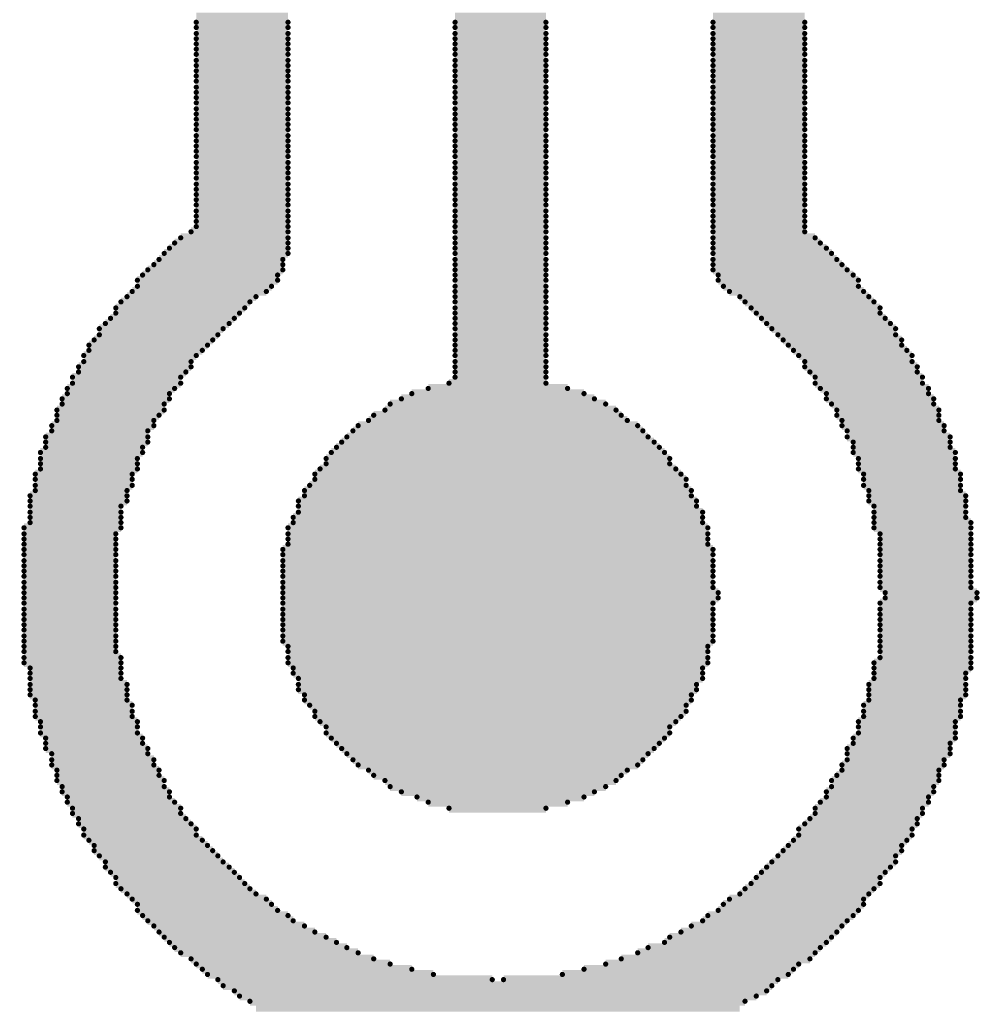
# Model space of a CAD drawing. Extents: x -0.07 to 0.95, y -0.15 to 2.1.
# Tile 7 of 15: x 0.39 to 0.51, y 0.49 to 0.6. Entities that reach past the tile are written whole.
import ezdxf

# ---------------------------------------------------------------- set-up
doc = ezdxf.new("R2010")
doc.units = 0
doc.layers.get('0').update_dxf_attribs({"linetype": 'CONTINUOUS'})
doc.layers.add('gto', color=2, linetype='CONTINUOUS')

# ---------------------------------------------------------------- blocks, each defined once
blk = doc.blocks.new('D62')
at = {"const_width": 0.0003}
blk.add_lwpolyline([(-0.00015, 0, 1), (0.00015, 0, 1)], format="xyb", close=True, dxfattribs=at)

msp = doc.modelspace()

# ---------------------------------------------------------------- linework, layer by layer
at = {"layer": 'gto', "color": 2, "const_width": 0.001}
for points in [[(0.4144, 0.6039), (0.425, 0.6039)], [(0.4443, 0.6039), (0.4548, 0.6039)], [(0.4741, 0.6039), (0.4847, 0.6039)], [(0.4144, 0.6033), (0.425, 0.6033)], [(0.4144, 0.6027), (0.425, 0.6027)], [(0.4443, 0.6033), (0.4548, 0.6033)], [(0.4443, 0.6027), (0.4548, 0.6027)], [(0.4741, 0.6033), (0.4847, 0.6033)], [(0.4741, 0.6027), (0.4847, 0.6027)], [(0.4144, 0.602), (0.425, 0.602)], [(0.4144, 0.6014), (0.425, 0.6014)], [(0.4443, 0.602), (0.4548, 0.602)], [(0.4443, 0.6014), (0.4548, 0.6014)], [(0.4741, 0.602), (0.4847, 0.602)], [(0.4741, 0.6014), (0.4847, 0.6014)], [(0.4144, 0.6008), (0.425, 0.6008)], [(0.4144, 0.6002), (0.425, 0.6002)], [(0.4443, 0.6008), (0.4548, 0.6008)], [(0.4443, 0.6002), (0.4548, 0.6002)], [(0.4741, 0.6008), (0.4847, 0.6008)], [(0.4741, 0.6002), (0.4847, 0.6002)], [(0.4144, 0.5996), (0.425, 0.5996)], [(0.4443, 0.5996), (0.4548, 0.5996)], [(0.4741, 0.5996), (0.4847, 0.5996)], [(0.4144, 0.5989), (0.425, 0.5989)], [(0.4144, 0.5983), (0.425, 0.5983)], [(0.4443, 0.5989), (0.4548, 0.5989)], [(0.4443, 0.5983), (0.4548, 0.5983)], [(0.4741, 0.5989), (0.4847, 0.5989)], [(0.4741, 0.5983), (0.4847, 0.5983)], [(0.4144, 0.5977), (0.425, 0.5977)], [(0.4144, 0.5971), (0.425, 0.5971)], [(0.4443, 0.5977), (0.4548, 0.5977)], [(0.4443, 0.5971), (0.4548, 0.5971)], [(0.4741, 0.5977), (0.4847, 0.5977)], [(0.4741, 0.5971), (0.4847, 0.5971)], [(0.4144, 0.5965), (0.425, 0.5965)], [(0.4144, 0.5958), (0.425, 0.5958)], [(0.4443, 0.5965), (0.4548, 0.5965)], [(0.4443, 0.5958), (0.4548, 0.5958)], [(0.4741, 0.5965), (0.4847, 0.5965)], [(0.4741, 0.5958), (0.4847, 0.5958)], [(0.4144, 0.5952), (0.425, 0.5952)], [(0.4144, 0.5946), (0.425, 0.5946)], [(0.4443, 0.5952), (0.4548, 0.5952)], [(0.4443, 0.5946), (0.4548, 0.5946)], [(0.4741, 0.5952), (0.4847, 0.5952)], [(0.4741, 0.5946), (0.4847, 0.5946)], [(0.4144, 0.594), (0.425, 0.594)], [(0.4144, 0.5933), (0.425, 0.5933)], [(0.4443, 0.594), (0.4548, 0.594)], [(0.4443, 0.5933), (0.4548, 0.5933)], [(0.4741, 0.594), (0.4847, 0.594)], [(0.4741, 0.5933), (0.4847, 0.5933)], [(0.4144, 0.5927), (0.425, 0.5927)], [(0.4443, 0.5927), (0.4548, 0.5927)], [(0.4741, 0.5927), (0.4847, 0.5927)], [(0.4144, 0.5921), (0.425, 0.5921)], [(0.4144, 0.5915), (0.425, 0.5915)], [(0.4443, 0.5921), (0.4548, 0.5921)], [(0.4443, 0.5915), (0.4548, 0.5915)], [(0.4741, 0.5921), (0.4847, 0.5921)], [(0.4741, 0.5915), (0.4847, 0.5915)], [(0.4144, 0.5909), (0.425, 0.5909)], [(0.4144, 0.5902), (0.425, 0.5902)], [(0.4443, 0.5909), (0.4548, 0.5909)], [(0.4443, 0.5902), (0.4548, 0.5902)], [(0.4741, 0.5909), (0.4847, 0.5909)], [(0.4741, 0.5902), (0.4847, 0.5902)], [(0.4144, 0.5896), (0.425, 0.5896)], [(0.4144, 0.589), (0.425, 0.589)], [(0.4443, 0.5896), (0.4548, 0.5896)], [(0.4443, 0.589), (0.4548, 0.589)], [(0.4741, 0.5896), (0.4847, 0.5896)], [(0.4741, 0.589), (0.4847, 0.589)], [(0.4144, 0.5884), (0.425, 0.5884)], [(0.4144, 0.5878), (0.425, 0.5878)], [(0.4443, 0.5884), (0.4548, 0.5884)], [(0.4443, 0.5878), (0.4548, 0.5878)], [(0.4741, 0.5884), (0.4847, 0.5884)], [(0.4741, 0.5878), (0.4847, 0.5878)], [(0.4144, 0.5871), (0.425, 0.5871)], [(0.4144, 0.5865), (0.425, 0.5865)], [(0.4443, 0.5871), (0.4548, 0.5871)], [(0.4443, 0.5865), (0.4548, 0.5865)], [(0.4741, 0.5871), (0.4847, 0.5871)], [(0.4741, 0.5865), (0.4847, 0.5865)], [(0.4144, 0.5859), (0.425, 0.5859)], [(0.4443, 0.5859), (0.4548, 0.5859)], [(0.4741, 0.5859), (0.4847, 0.5859)], [(0.4144, 0.5853), (0.425, 0.5853)], [(0.4144, 0.5846), (0.425, 0.5846)], [(0.4443, 0.5853), (0.4548, 0.5853)], [(0.4443, 0.5846), (0.4548, 0.5846)], [(0.4741, 0.5853), (0.4847, 0.5853)], [(0.4741, 0.5846), (0.4847, 0.5846)], [(0.4144, 0.584), (0.425, 0.584)], [(0.4144, 0.5834), (0.425, 0.5834)], [(0.4443, 0.584), (0.4548, 0.584)], [(0.4443, 0.5834), (0.4548, 0.5834)], [(0.4741, 0.584), (0.4847, 0.584)], [(0.4741, 0.5834), (0.4847, 0.5834)], [(0.4144, 0.5828), (0.425, 0.5828)], [(0.4144, 0.5822), (0.425, 0.5822)], [(0.4443, 0.5828), (0.4548, 0.5828)], [(0.4443, 0.5822), (0.4548, 0.5822)], [(0.4741, 0.5828), (0.4847, 0.5828)], [(0.4741, 0.5822), (0.4847, 0.5822)], [(0.4144, 0.5815), (0.425, 0.5815)], [(0.4144, 0.5809), (0.425, 0.5809)], [(0.4443, 0.5815), (0.4548, 0.5815)], [(0.4443, 0.5809), (0.4548, 0.5809)], [(0.4741, 0.5815), (0.4847, 0.5815)], [(0.4741, 0.5809), (0.4847, 0.5809)], [(0.4144, 0.5803), (0.425, 0.5803)], [(0.4144, 0.5797), (0.425, 0.5797)], [(0.4443, 0.5803), (0.4548, 0.5803)], [(0.4443, 0.5797), (0.4548, 0.5797)], [(0.4741, 0.5803), (0.4847, 0.5803)], [(0.4741, 0.5797), (0.4847, 0.5797)], [(0.4138, 0.5791), (0.425, 0.5791)], [(0.4443, 0.5791), (0.4548, 0.5791)], [(0.4741, 0.5791), (0.4847, 0.5791)], [(0.4119, 0.5778), (0.425, 0.5778)], [(0.4126, 0.5784), (0.425, 0.5784)], [(0.4443, 0.5784), (0.4548, 0.5784)], [(0.4443, 0.5778), (0.4548, 0.5778)], [(0.4741, 0.5784), (0.4859, 0.5784)], [(0.4741, 0.5778), (0.4865, 0.5778)], [(0.4107, 0.5766), (0.425, 0.5766)], [(0.4113, 0.5772), (0.425, 0.5772)], [(0.4443, 0.5772), (0.4548, 0.5772)], [(0.4443, 0.5766), (0.4548, 0.5766)], [(0.4741, 0.5772), (0.4872, 0.5772)], [(0.4741, 0.5766), (0.4878, 0.5766)], [(0.4095, 0.5753), (0.4244, 0.5753)], [(0.4101, 0.5759), (0.4244, 0.5759)], [(0.4443, 0.5759), (0.4548, 0.5759)], [(0.4443, 0.5753), (0.4548, 0.5753)], [(0.4741, 0.5759), (0.4884, 0.5759)], [(0.4741, 0.5753), (0.489, 0.5753)], [(0.4082, 0.5741), (0.4238, 0.5741)], [(0.4088, 0.5747), (0.4244, 0.5747)], [(0.4443, 0.5747), (0.4548, 0.5747)], [(0.4443, 0.5741), (0.4548, 0.5741)], [(0.4741, 0.5747), (0.4896, 0.5747)], [(0.4747, 0.5741), (0.4903, 0.5741)], [(0.4076, 0.5735), (0.4238, 0.5735)], [(0.4076, 0.5728), (0.4231, 0.5728)], [(0.4443, 0.5735), (0.4548, 0.5735)], [(0.4443, 0.5728), (0.4548, 0.5728)], [(0.4747, 0.5735), (0.4909, 0.5735)], [(0.4753, 0.5728), (0.4909, 0.5728)], [(0.407, 0.5722), (0.4225, 0.5722)], [(0.4443, 0.5722), (0.4548, 0.5722)], [(0.476, 0.5722), (0.4915, 0.5722)], [(0.4057, 0.571), (0.4206, 0.571)], [(0.4064, 0.5716), (0.4213, 0.5716)], [(0.4443, 0.5716), (0.4548, 0.5716)], [(0.4443, 0.571), (0.4548, 0.571)], [(0.4772, 0.5716), (0.4921, 0.5716)], [(0.4778, 0.571), (0.4927, 0.571)], [(0.4051, 0.5703), (0.42, 0.5703)], [(0.4051, 0.5697), (0.4194, 0.5697)], [(0.4443, 0.5703), (0.4548, 0.5703)], [(0.4443, 0.5697), (0.4548, 0.5697)], [(0.4785, 0.5703), (0.4934, 0.5703)], [(0.4791, 0.5697), (0.4934, 0.5697)], [(0.4039, 0.5685), (0.4182, 0.5685)], [(0.4045, 0.5691), (0.4188, 0.5691)], [(0.4443, 0.5691), (0.4548, 0.5691)], [(0.4443, 0.5685), (0.4548, 0.5685)], [(0.4797, 0.5691), (0.494, 0.5691)], [(0.4803, 0.5685), (0.4946, 0.5685)], [(0.4032, 0.5679), (0.4175, 0.5679)], [(0.4032, 0.5672), (0.4169, 0.5672)], [(0.4443, 0.5679), (0.4548, 0.5679)], [(0.4443, 0.5672), (0.4548, 0.5672)], [(0.4809, 0.5679), (0.4952, 0.5679)], [(0.4816, 0.5672), (0.4952, 0.5672)], [(0.402, 0.566), (0.4157, 0.566)], [(0.4026, 0.5666), (0.4163, 0.5666)], [(0.4443, 0.5666), (0.4548, 0.5666)], [(0.4443, 0.566), (0.4548, 0.566)], [(0.4822, 0.5666), (0.4959, 0.5666)], [(0.4828, 0.566), (0.4959, 0.566)], [(0.402, 0.5654), (0.4151, 0.5654)], [(0.4443, 0.5654), (0.4548, 0.5654)], [(0.4834, 0.5654), (0.4965, 0.5654)], [(0.4014, 0.5648), (0.4144, 0.5648)], [(0.4014, 0.5641), (0.4138, 0.5641)], [(0.4443, 0.5648), (0.4548, 0.5648)], [(0.4443, 0.5641), (0.4548, 0.5641)], [(0.484, 0.5648), (0.4971, 0.5648)], [(0.4847, 0.5641), (0.4971, 0.5641)], [(0.4008, 0.5635), (0.4138, 0.5635)], [(0.4008, 0.5629), (0.4132, 0.5629)], [(0.4443, 0.5635), (0.4548, 0.5635)], [(0.4443, 0.5629), (0.4548, 0.5629)], [(0.4847, 0.5635), (0.4977, 0.5635)], [(0.4853, 0.5629), (0.4977, 0.5629)], [(0.4001, 0.5623), (0.4126, 0.5623)], [(0.4001, 0.5616), (0.4126, 0.5616)], [(0.4436, 0.5616), (0.4548, 0.5616)], [(0.4443, 0.5623), (0.4548, 0.5623)], [(0.4859, 0.5623), (0.4983, 0.5623)], [(0.4859, 0.5616), (0.4983, 0.5616)], [(0.3995, 0.561), (0.4119, 0.561)], [(0.3995, 0.5604), (0.4113, 0.5604)], [(0.4393, 0.5604), (0.4592, 0.5604)], [(0.4412, 0.561), (0.4573, 0.561)], [(0.4865, 0.561), (0.499, 0.561)], [(0.4872, 0.5604), (0.499, 0.5604)], [(0.3989, 0.5598), (0.4113, 0.5598)], [(0.3989, 0.5592), (0.4107, 0.5592)], [(0.4368, 0.5592), (0.4617, 0.5592)], [(0.4381, 0.5598), (0.4604, 0.5598)], [(0.4872, 0.5598), (0.4996, 0.5598)], [(0.4878, 0.5592), (0.4996, 0.5592)], [(0.3983, 0.5585), (0.4107, 0.5585)], [(0.4362, 0.5585), (0.4629, 0.5585)], [(0.4884, 0.5585), (0.5002, 0.5585)], [(0.3983, 0.5579), (0.4101, 0.5579)], [(0.3983, 0.5573), (0.4095, 0.5573)], [(0.4343, 0.5573), (0.4642, 0.5573)], [(0.4349, 0.5579), (0.4635, 0.5579)], [(0.4884, 0.5579), (0.5002, 0.5579)], [(0.489, 0.5573), (0.5002, 0.5573)], [(0.3977, 0.5567), (0.4095, 0.5567)], [(0.3977, 0.5561), (0.4088, 0.5561)], [(0.4325, 0.5561), (0.466, 0.5561)], [(0.4331, 0.5567), (0.4654, 0.5567)], [(0.489, 0.5567), (0.5008, 0.5567)], [(0.4896, 0.5561), (0.5008, 0.5561)], [(0.397, 0.5554), (0.4088, 0.5554)], [(0.397, 0.5548), (0.4088, 0.5548)], [(0.4312, 0.5548), (0.4673, 0.5548)], [(0.4318, 0.5554), (0.4666, 0.5554)], [(0.4896, 0.5554), (0.5015, 0.5554)], [(0.4903, 0.5548), (0.5015, 0.5548)], [(0.3964, 0.5536), (0.4082, 0.5536)], [(0.397, 0.5542), (0.4082, 0.5542)], [(0.43, 0.5536), (0.4685, 0.5536)], [(0.4306, 0.5542), (0.4679, 0.5542)], [(0.4903, 0.5542), (0.5015, 0.5542)], [(0.4903, 0.5536), (0.5021, 0.5536)], [(0.3964, 0.5529), (0.4076, 0.5529)], [(0.4294, 0.5529), (0.4691, 0.5529)], [(0.4909, 0.5529), (0.5021, 0.5529)], [(0.3964, 0.5523), (0.4076, 0.5523)], [(0.3964, 0.5517), (0.4076, 0.5517)], [(0.4287, 0.5517), (0.4698, 0.5517)], [(0.4294, 0.5523), (0.4691, 0.5523)], [(0.4909, 0.5523), (0.5021, 0.5523)], [(0.4909, 0.5517), (0.5021, 0.5517)], [(0.3958, 0.5511), (0.407, 0.5511)], [(0.3958, 0.5505), (0.407, 0.5505)], [(0.4281, 0.5511), (0.4704, 0.5511)], [(0.4281, 0.5505), (0.471, 0.5505)], [(0.4915, 0.5511), (0.5027, 0.5511)], [(0.4915, 0.5505), (0.5027, 0.5505)], [(0.3958, 0.5498), (0.407, 0.5498)], [(0.3958, 0.5492), (0.4064, 0.5492)], [(0.4269, 0.5492), (0.4716, 0.5492)], [(0.4275, 0.5498), (0.471, 0.5498)], [(0.4915, 0.5498), (0.5027, 0.5498)], [(0.4921, 0.5492), (0.5027, 0.5492)], [(0.3952, 0.5486), (0.4064, 0.5486)], [(0.3952, 0.548), (0.4064, 0.548)], [(0.4262, 0.548), (0.4722, 0.548)], [(0.4269, 0.5486), (0.4716, 0.5486)], [(0.4921, 0.5486), (0.5033, 0.5486)], [(0.4921, 0.548), (0.5033, 0.548)], [(0.3952, 0.5474), (0.4057, 0.5474)], [(0.3952, 0.5467), (0.4057, 0.5467)], [(0.4262, 0.5474), (0.4722, 0.5474)], [(0.4262, 0.5467), (0.4729, 0.5467)], [(0.4927, 0.5474), (0.5033, 0.5474)], [(0.4927, 0.5467), (0.5033, 0.5467)], [(0.3952, 0.5461), (0.4057, 0.5461)], [(0.3952, 0.5455), (0.4057, 0.5455)], [(0.4256, 0.5461), (0.4729, 0.5461)], [(0.4256, 0.5455), (0.4729, 0.5455)], [(0.4927, 0.5461), (0.5033, 0.5461)], [(0.4927, 0.5455), (0.5039, 0.5455)], [(0.3945, 0.5449), (0.4057, 0.5449)], [(0.425, 0.5449), (0.4735, 0.5449)], [(0.4927, 0.5449), (0.5039, 0.5449)], [(0.3945, 0.5442), (0.4051, 0.5442)], [(0.3945, 0.5436), (0.4051, 0.5436)], [(0.425, 0.5442), (0.4735, 0.5442)], [(0.425, 0.5436), (0.4735, 0.5436)], [(0.4934, 0.5442), (0.5039, 0.5442)], [(0.4934, 0.5436), (0.5039, 0.5436)], [(0.3945, 0.543), (0.4051, 0.543)], [(0.3945, 0.5424), (0.4051, 0.5424)], [(0.4244, 0.5424), (0.4741, 0.5424)], [(0.425, 0.543), (0.4735, 0.543)], [(0.4934, 0.543), (0.5039, 0.543)], [(0.4934, 0.5424), (0.5039, 0.5424)], [(0.3945, 0.5418), (0.4051, 0.5418)], [(0.3945, 0.5411), (0.4051, 0.5411)], [(0.4244, 0.5418), (0.4741, 0.5418)], [(0.4244, 0.5411), (0.4741, 0.5411)], [(0.4934, 0.5418), (0.5039, 0.5418)], [(0.4934, 0.5411), (0.5039, 0.5411)], [(0.3945, 0.5405), (0.4051, 0.5405)], [(0.3945, 0.5399), (0.4051, 0.5399)], [(0.4244, 0.5405), (0.4741, 0.5405)], [(0.4244, 0.5399), (0.4741, 0.5399)], [(0.4934, 0.5405), (0.5039, 0.5405)], [(0.4934, 0.5399), (0.5039, 0.5399)], [(0.3945, 0.5393), (0.4051, 0.5393)], [(0.4244, 0.5393), (0.4741, 0.5393)], [(0.4934, 0.5393), (0.5039, 0.5393)], [(0.3945, 0.5386), (0.4051, 0.5386)], [(0.3945, 0.538), (0.4051, 0.538)], [(0.4244, 0.5386), (0.4741, 0.5386)], [(0.4244, 0.538), (0.4741, 0.538)], [(0.4934, 0.5386), (0.5039, 0.5386)], [(0.4934, 0.538), (0.5039, 0.538)], [(0.3945, 0.5374), (0.4051, 0.5374)], [(0.3945, 0.5368), (0.4051, 0.5368)], [(0.4244, 0.5374), (0.4747, 0.5374)], [(0.4244, 0.5368), (0.4747, 0.5368)], [(0.494, 0.5374), (0.5046, 0.5374)], [(0.494, 0.5368), (0.5046, 0.5368)], [(0.3945, 0.5362), (0.4051, 0.5362)], [(0.3945, 0.5355), (0.4051, 0.5355)], [(0.4244, 0.5362), (0.4741, 0.5362)], [(0.4244, 0.5355), (0.4741, 0.5355)], [(0.4934, 0.5362), (0.5039, 0.5362)], [(0.4934, 0.5355), (0.5039, 0.5355)], [(0.3945, 0.5349), (0.4051, 0.5349)], [(0.3945, 0.5343), (0.4051, 0.5343)], [(0.4244, 0.5349), (0.4741, 0.5349)], [(0.4244, 0.5343), (0.4741, 0.5343)], [(0.4934, 0.5349), (0.5039, 0.5349)], [(0.4934, 0.5343), (0.5039, 0.5343)], [(0.3945, 0.5337), (0.4051, 0.5337)], [(0.3945, 0.5331), (0.4051, 0.5331)], [(0.4244, 0.5337), (0.4741, 0.5337)], [(0.4244, 0.5331), (0.4741, 0.5331)], [(0.4934, 0.5337), (0.5039, 0.5337)], [(0.4934, 0.5331), (0.5039, 0.5331)], [(0.3945, 0.5324), (0.4051, 0.5324)], [(0.4244, 0.5324), (0.4741, 0.5324)], [(0.4934, 0.5324), (0.5039, 0.5324)], [(0.3945, 0.5318), (0.4051, 0.5318)], [(0.3945, 0.5312), (0.4051, 0.5312)], [(0.4244, 0.5318), (0.4741, 0.5318)], [(0.425, 0.5312), (0.4735, 0.5312)], [(0.4934, 0.5318), (0.5039, 0.5318)], [(0.4934, 0.5312), (0.5039, 0.5312)], [(0.3945, 0.5306), (0.4051, 0.5306)], [(0.3945, 0.5299), (0.4057, 0.5299)], [(0.425, 0.5306), (0.4735, 0.5306)], [(0.425, 0.5299), (0.4735, 0.5299)], [(0.4934, 0.5306), (0.5039, 0.5306)], [(0.4934, 0.5299), (0.5039, 0.5299)], [(0.3945, 0.5293), (0.4057, 0.5293)], [(0.3952, 0.5287), (0.4057, 0.5287)], [(0.425, 0.5293), (0.4735, 0.5293)], [(0.4256, 0.5287), (0.4729, 0.5287)], [(0.4927, 0.5293), (0.5039, 0.5293)], [(0.4927, 0.5287), (0.5039, 0.5287)], [(0.3952, 0.5281), (0.4057, 0.5281)], [(0.3952, 0.5275), (0.4057, 0.5275)], [(0.4256, 0.5281), (0.4729, 0.5281)], [(0.4262, 0.5275), (0.4729, 0.5275)], [(0.4927, 0.5281), (0.5033, 0.5281)], [(0.4927, 0.5275), (0.5033, 0.5275)], [(0.3952, 0.5268), (0.4064, 0.5268)], [(0.3952, 0.5262), (0.4064, 0.5262)], [(0.4262, 0.5268), (0.4722, 0.5268)], [(0.4262, 0.5262), (0.4722, 0.5262)], [(0.4921, 0.5268), (0.5033, 0.5268)], [(0.4921, 0.5262), (0.5033, 0.5262)], [(0.3952, 0.5256), (0.4064, 0.5256)], [(0.4269, 0.5256), (0.4716, 0.5256)], [(0.4921, 0.5256), (0.5033, 0.5256)], [(0.3958, 0.525), (0.4064, 0.525)], [(0.3958, 0.5244), (0.407, 0.5244)], [(0.4269, 0.525), (0.4716, 0.525)], [(0.4275, 0.5244), (0.471, 0.5244)], [(0.4915, 0.5244), (0.5027, 0.5244)], [(0.4921, 0.525), (0.5027, 0.525)], [(0.3958, 0.5237), (0.407, 0.5237)], [(0.3958, 0.5231), (0.407, 0.5231)], [(0.4281, 0.5237), (0.471, 0.5237)], [(0.4281, 0.5231), (0.4704, 0.5231)], [(0.4915, 0.5237), (0.5027, 0.5237)], [(0.4915, 0.5231), (0.5027, 0.5231)], [(0.3964, 0.5225), (0.4076, 0.5225)], [(0.3964, 0.5219), (0.4076, 0.5219)], [(0.4287, 0.5225), (0.4698, 0.5225)], [(0.4294, 0.5219), (0.4691, 0.5219)], [(0.4909, 0.5225), (0.5021, 0.5225)], [(0.4909, 0.5219), (0.5021, 0.5219)], [(0.3964, 0.5212), (0.4076, 0.5212)], [(0.397, 0.5206), (0.4082, 0.5206)], [(0.4294, 0.5212), (0.4691, 0.5212)], [(0.43, 0.5206), (0.4685, 0.5206)], [(0.4903, 0.5206), (0.5021, 0.5206)], [(0.4909, 0.5212), (0.5021, 0.5212)], [(0.397, 0.52), (0.4082, 0.52)], [(0.397, 0.5194), (0.4088, 0.5194)], [(0.4306, 0.52), (0.4679, 0.52)], [(0.4312, 0.5194), (0.4673, 0.5194)], [(0.4896, 0.5194), (0.5015, 0.5194)], [(0.4903, 0.52), (0.5015, 0.52)], [(0.3977, 0.5188), (0.4088, 0.5188)], [(0.4318, 0.5188), (0.4666, 0.5188)], [(0.4896, 0.5188), (0.5015, 0.5188)], [(0.3977, 0.5181), (0.4095, 0.5181)], [(0.3977, 0.5175), (0.4095, 0.5175)], [(0.4325, 0.5181), (0.466, 0.5181)], [(0.4331, 0.5175), (0.4654, 0.5175)], [(0.489, 0.5175), (0.5008, 0.5175)], [(0.4896, 0.5181), (0.5008, 0.5181)], [(0.3983, 0.5169), (0.4101, 0.5169)], [(0.3983, 0.5163), (0.4101, 0.5163)], [(0.4343, 0.5169), (0.4642, 0.5169)], [(0.4349, 0.5163), (0.4635, 0.5163)], [(0.4884, 0.5163), (0.5002, 0.5163)], [(0.489, 0.5169), (0.5002, 0.5169)], [(0.3983, 0.5157), (0.4107, 0.5157)], [(0.3989, 0.515), (0.4107, 0.515)], [(0.4362, 0.5157), (0.4629, 0.5157)], [(0.4368, 0.515), (0.4617, 0.515)], [(0.4878, 0.5157), (0.5002, 0.5157)], [(0.4878, 0.515), (0.4996, 0.515)], [(0.3989, 0.5144), (0.4113, 0.5144)], [(0.3995, 0.5138), (0.4113, 0.5138)], [(0.4381, 0.5144), (0.4604, 0.5144)], [(0.4399, 0.5138), (0.4592, 0.5138)], [(0.4872, 0.5144), (0.4996, 0.5144)], [(0.4872, 0.5138), (0.499, 0.5138)], [(0.3995, 0.5132), (0.4119, 0.5132)], [(0.4412, 0.5132), (0.4573, 0.5132)], [(0.4865, 0.5132), (0.499, 0.5132)], [(0.4001, 0.5125), (0.4126, 0.5125)], [(0.4001, 0.5119), (0.4126, 0.5119)], [(0.4436, 0.5125), (0.4548, 0.5125)], [(0.4859, 0.5125), (0.4983, 0.5125)], [(0.4859, 0.5119), (0.4983, 0.5119)], [(0.4008, 0.5113), (0.4132, 0.5113)], [(0.4008, 0.5107), (0.4138, 0.5107)], [(0.4847, 0.5107), (0.4977, 0.5107)], [(0.4853, 0.5113), (0.4977, 0.5113)], [(0.4014, 0.5101), (0.4144, 0.5101)], [(0.4014, 0.5094), (0.4144, 0.5094)], [(0.484, 0.5101), (0.4971, 0.5101)], [(0.484, 0.5094), (0.4971, 0.5094)], [(0.402, 0.5088), (0.4151, 0.5088)], [(0.4026, 0.5082), (0.4157, 0.5082)], [(0.4828, 0.5082), (0.4959, 0.5082)], [(0.4834, 0.5088), (0.4965, 0.5088)], [(0.4026, 0.5076), (0.4163, 0.5076)], [(0.4032, 0.507), (0.4169, 0.507)], [(0.4816, 0.507), (0.4952, 0.507)], [(0.4822, 0.5076), (0.4959, 0.5076)], [(0.4039, 0.5063), (0.4175, 0.5063)], [(0.4039, 0.5057), (0.4182, 0.5057)], [(0.4803, 0.5057), (0.4946, 0.5057)], [(0.4809, 0.5063), (0.4952, 0.5063)], [(0.4045, 0.5051), (0.4188, 0.5051)], [(0.4797, 0.5051), (0.494, 0.5051)], [(0.4051, 0.5045), (0.4194, 0.5045)], [(0.4051, 0.5038), (0.42, 0.5038)], [(0.4785, 0.5038), (0.4934, 0.5038)], [(0.4791, 0.5045), (0.4934, 0.5045)], [(0.4057, 0.5032), (0.4206, 0.5032)], [(0.4064, 0.5026), (0.4213, 0.5026)], [(0.4772, 0.5026), (0.4921, 0.5026)], [(0.4778, 0.5032), (0.4927, 0.5032)], [(0.407, 0.502), (0.4225, 0.502)], [(0.4076, 0.5014), (0.4231, 0.5014)], [(0.4753, 0.5014), (0.4915, 0.5014)], [(0.476, 0.502), (0.4915, 0.502)], [(0.4076, 0.5007), (0.4238, 0.5007)], [(0.4082, 0.5001), (0.425, 0.5001)], [(0.4735, 0.5001), (0.4903, 0.5001)], [(0.4747, 0.5007), (0.4909, 0.5007)], [(0.4088, 0.4995), (0.4256, 0.4995)], [(0.4095, 0.4989), (0.4269, 0.4989)], [(0.4716, 0.4989), (0.489, 0.4989)], [(0.4729, 0.4995), (0.4896, 0.4995)], [(0.4101, 0.4982), (0.4281, 0.4982)], [(0.4704, 0.4982), (0.4884, 0.4982)], [(0.4107, 0.4976), (0.4294, 0.4976)], [(0.4113, 0.497), (0.4306, 0.497)], [(0.4685, 0.497), (0.4872, 0.497)], [(0.4691, 0.4976), (0.4878, 0.4976)], [(0.4119, 0.4964), (0.4318, 0.4964)], [(0.4126, 0.4958), (0.4331, 0.4958)], [(0.4654, 0.4958), (0.4859, 0.4958)], [(0.4666, 0.4964), (0.4865, 0.4964)], [(0.4138, 0.4951), (0.4349, 0.4951)], [(0.4144, 0.4945), (0.4368, 0.4945)], [(0.4617, 0.4945), (0.484, 0.4945)], [(0.4635, 0.4951), (0.4853, 0.4951)], [(0.4151, 0.4939), (0.4393, 0.4939)], [(0.4157, 0.4933), (0.4418, 0.4933)], [(0.4567, 0.4933), (0.4828, 0.4933)], [(0.4592, 0.4939), (0.4834, 0.4939)], [(0.4169, 0.4927), (0.4486, 0.4927)], [(0.4499, 0.4927), (0.4816, 0.4927)], [(0.4175, 0.492), (0.4809, 0.492)], [(0.4188, 0.4914), (0.4803, 0.4914)], [(0.4194, 0.4908), (0.4791, 0.4908)], [(0.4206, 0.4902), (0.4778, 0.4902)], [(0.4213, 0.4895), (0.4772, 0.4895)]]:
    msp.add_lwpolyline(points, dxfattribs=at)

# ---------------------------------------------------------------- block references
at = {"layer": 'gto'}
for p in [(0.4144, 0.6033), (0.4144, 0.6027), (0.425, 0.6033), (0.425, 0.6027), (0.4443, 0.6033), (0.4443, 0.6027), (0.4548, 0.6033), (0.4548, 0.6027), (0.4741, 0.6033), (0.4741, 0.6027), (0.4847, 0.6033), (0.4847, 0.6027), (0.4144, 0.602), (0.425, 0.602), (0.4443, 0.602), (0.4548, 0.602), (0.4741, 0.602), (0.4847, 0.602), (0.4144, 0.6014), (0.4144, 0.6008), (0.425, 0.6014), (0.425, 0.6008), (0.4443, 0.6014), (0.4443, 0.6008), (0.4548, 0.6014), (0.4548, 0.6008), (0.4741, 0.6014), (0.4741, 0.6008), (0.4847, 0.6014), (0.4847, 0.6008), (0.4144, 0.6002), (0.4144, 0.5996), (0.425, 0.6002), (0.425, 0.5996), (0.4443, 0.6002), (0.4443, 0.5996), (0.4548, 0.6002), (0.4548, 0.5996), (0.4741, 0.6002), (0.4741, 0.5996), (0.4847, 0.6002), (0.4847, 0.5996), (0.4144, 0.5989), (0.4144, 0.5983), (0.425, 0.5989), (0.425, 0.5983), (0.4443, 0.5989), (0.4443, 0.5983), (0.4548, 0.5989), (0.4548, 0.5983), (0.4741, 0.5989), (0.4741, 0.5983), (0.4847, 0.5989), (0.4847, 0.5983), (0.4144, 0.5977), (0.4144, 0.5971), (0.425, 0.5977), (0.425, 0.5971), (0.4443, 0.5977), (0.4443, 0.5971), (0.4548, 0.5977), (0.4548, 0.5971), (0.4741, 0.5977), (0.4741, 0.5971), (0.4847, 0.5977), (0.4847, 0.5971), (0.4144, 0.5965), (0.4144, 0.5958), (0.425, 0.5965), (0.425, 0.5958), (0.4443, 0.5965), (0.4443, 0.5958), (0.4548, 0.5965), (0.4548, 0.5958), (0.4741, 0.5965), (0.4741, 0.5958), (0.4847, 0.5965), (0.4847, 0.5958), (0.4144, 0.5952), (0.425, 0.5952), (0.4443, 0.5952), (0.4548, 0.5952), (0.4741, 0.5952), (0.4847, 0.5952), (0.4144, 0.5946), (0.4144, 0.594), (0.425, 0.5946), (0.425, 0.594), (0.4443, 0.5946), (0.4443, 0.594), (0.4548, 0.5946), (0.4548, 0.594), (0.4741, 0.5946), (0.4741, 0.594), (0.4847, 0.5946), (0.4847, 0.594), (0.4144, 0.5933), (0.4144, 0.5927), (0.425, 0.5933), (0.425, 0.5927), (0.4443, 0.5933), (0.4443, 0.5927), (0.4548, 0.5933), (0.4548, 0.5927), (0.4741, 0.5933), (0.4741, 0.5927), (0.4847, 0.5933), (0.4847, 0.5927), (0.4144, 0.5921), (0.4144, 0.5915), (0.425, 0.5921), (0.425, 0.5915), (0.4443, 0.5921), (0.4443, 0.5915), (0.4548, 0.5921), (0.4548, 0.5915), (0.4741, 0.5921), (0.4741, 0.5915), (0.4847, 0.5921), (0.4847, 0.5915), (0.4144, 0.5909), (0.4144, 0.5902), (0.425, 0.5909), (0.425, 0.5902), (0.4443, 0.5909), (0.4443, 0.5902), (0.4548, 0.5909), (0.4548, 0.5902), (0.4741, 0.5909), (0.4741, 0.5902), (0.4847, 0.5909), (0.4847, 0.5902), (0.4144, 0.5896), (0.4144, 0.589), (0.425, 0.5896), (0.425, 0.589), (0.4443, 0.5896), (0.4443, 0.589), (0.4548, 0.5896), (0.4548, 0.589), (0.4741, 0.5896), (0.4741, 0.589), (0.4847, 0.5896), (0.4847, 0.589), (0.4144, 0.5884), (0.4144, 0.5878), (0.425, 0.5884), (0.425, 0.5878), (0.4443, 0.5884), (0.4443, 0.5878), (0.4548, 0.5884), (0.4548, 0.5878), (0.4741, 0.5884), (0.4741, 0.5878), (0.4847, 0.5884), (0.4847, 0.5878), (0.4144, 0.5871), (0.425, 0.5871), (0.4443, 0.5871), (0.4548, 0.5871), (0.4741, 0.5871), (0.4847, 0.5871), (0.4144, 0.5865), (0.4144, 0.5859), (0.425, 0.5865), (0.425, 0.5859), (0.4443, 0.5865), (0.4443, 0.5859), (0.4548, 0.5865), (0.4548, 0.5859), (0.4741, 0.5865), (0.4741, 0.5859), (0.4847, 0.5865), (0.4847, 0.5859), (0.4144, 0.5853), (0.4144, 0.5846), (0.425, 0.5853), (0.425, 0.5846), (0.4443, 0.5853), (0.4443, 0.5846), (0.4548, 0.5853), (0.4548, 0.5846), (0.4741, 0.5853), (0.4741, 0.5846), (0.4847, 0.5853), (0.4847, 0.5846), (0.4144, 0.584), (0.4144, 0.5834), (0.425, 0.584), (0.425, 0.5834), (0.4443, 0.584), (0.4443, 0.5834), (0.4548, 0.584), (0.4548, 0.5834), (0.4741, 0.584), (0.4741, 0.5834), (0.4847, 0.584), (0.4847, 0.5834), (0.4144, 0.5828), (0.4144, 0.5822), (0.425, 0.5828), (0.425, 0.5822), (0.4443, 0.5828), (0.4443, 0.5822), (0.4548, 0.5828), (0.4548, 0.5822), (0.4741, 0.5828), (0.4741, 0.5822), (0.4847, 0.5828), (0.4847, 0.5822), (0.4144, 0.5815), (0.425, 0.5815), (0.4443, 0.5815), (0.4548, 0.5815), (0.4741, 0.5815), (0.4847, 0.5815), (0.4144, 0.5809), (0.4144, 0.5803), (0.425, 0.5809), (0.425, 0.5803), (0.4443, 0.5809), (0.4443, 0.5803), (0.4548, 0.5809), (0.4548, 0.5803), (0.4741, 0.5809), (0.4741, 0.5803), (0.4847, 0.5809), (0.4847, 0.5803), (0.4138, 0.5791), (0.4144, 0.5797), (0.425, 0.5797), (0.425, 0.5791), (0.4443, 0.5797), (0.4443, 0.5791), (0.4548, 0.5797), (0.4548, 0.5791), (0.4741, 0.5797), (0.4741, 0.5791), (0.4847, 0.5797), (0.4847, 0.5791), (0.4119, 0.5778), (0.4126, 0.5784), (0.425, 0.5784), (0.425, 0.5778), (0.4443, 0.5784), (0.4443, 0.5778), (0.4548, 0.5784), (0.4548, 0.5778), (0.4741, 0.5784), (0.4741, 0.5778), (0.4859, 0.5784), (0.4865, 0.5778), (0.4107, 0.5766), (0.4113, 0.5772), (0.425, 0.5772), (0.425, 0.5766), (0.4443, 0.5772), (0.4443, 0.5766), (0.4548, 0.5772), (0.4548, 0.5766), (0.4741, 0.5772), (0.4741, 0.5766), (0.4872, 0.5772), (0.4878, 0.5766), (0.4095, 0.5753), (0.4101, 0.5759), (0.4244, 0.5759), (0.4244, 0.5753), (0.4443, 0.5759), (0.4443, 0.5753), (0.4548, 0.5759), (0.4548, 0.5753), (0.4741, 0.5759), (0.4741, 0.5753), (0.4884, 0.5759), (0.489, 0.5753), (0.4088, 0.5747), (0.4244, 0.5747), (0.4443, 0.5747), (0.4548, 0.5747), (0.4741, 0.5747), (0.4896, 0.5747), (0.4076, 0.5735), (0.4082, 0.5741), (0.4238, 0.5741), (0.4238, 0.5735), (0.4443, 0.5741), (0.4443, 0.5735), (0.4548, 0.5741), (0.4548, 0.5735), (0.4747, 0.5741), (0.4747, 0.5735), (0.4903, 0.5741), (0.4909, 0.5735), (0.407, 0.5722), (0.4076, 0.5728), (0.4225, 0.5722), (0.4231, 0.5728), (0.4443, 0.5728), (0.4443, 0.5722), (0.4548, 0.5728), (0.4548, 0.5722), (0.4753, 0.5728), (0.476, 0.5722), (0.4909, 0.5728), (0.4915, 0.5722), (0.4057, 0.571), (0.4064, 0.5716), (0.4206, 0.571), (0.4213, 0.5716), (0.4443, 0.5716), (0.4443, 0.571), (0.4548, 0.5716), (0.4548, 0.571), (0.4772, 0.5716), (0.4778, 0.571), (0.4921, 0.5716), (0.4927, 0.571), (0.4051, 0.5703), (0.4051, 0.5697), (0.4194, 0.5697), (0.42, 0.5703), (0.4443, 0.5703), (0.4443, 0.5697), (0.4548, 0.5703), (0.4548, 0.5697), (0.4785, 0.5703), (0.4791, 0.5697), (0.4934, 0.5703), (0.4934, 0.5697), (0.4039, 0.5685), (0.4045, 0.5691), (0.4182, 0.5685), (0.4188, 0.5691), (0.4443, 0.5691), (0.4443, 0.5685), (0.4548, 0.5691), (0.4548, 0.5685), (0.4797, 0.5691), (0.4803, 0.5685), (0.494, 0.5691), (0.4946, 0.5685), (0.4032, 0.5679), (0.4175, 0.5679), (0.4443, 0.5679), (0.4548, 0.5679), (0.4809, 0.5679), (0.4952, 0.5679), (0.4026, 0.5666), (0.4032, 0.5672), (0.4163, 0.5666), (0.4169, 0.5672), (0.4443, 0.5672), (0.4443, 0.5666), (0.4548, 0.5672), (0.4548, 0.5666), (0.4816, 0.5672), (0.4822, 0.5666), (0.4952, 0.5672), (0.4959, 0.5666), (0.402, 0.566), (0.402, 0.5654), (0.4151, 0.5654), (0.4157, 0.566), (0.4443, 0.566), (0.4443, 0.5654), (0.4548, 0.566), (0.4548, 0.5654), (0.4828, 0.566), (0.4834, 0.5654), (0.4959, 0.566), (0.4965, 0.5654), (0.4014, 0.5648), (0.4014, 0.5641), (0.4138, 0.5641), (0.4144, 0.5648), (0.4443, 0.5648), (0.4443, 0.5641), (0.4548, 0.5648), (0.4548, 0.5641), (0.484, 0.5648), (0.4847, 0.5641), (0.4971, 0.5648), (0.4971, 0.5641), (0.4008, 0.5635), (0.4008, 0.5629), (0.4132, 0.5629), (0.4138, 0.5635), (0.4443, 0.5635), (0.4443, 0.5629), (0.4548, 0.5635), (0.4548, 0.5629), (0.4847, 0.5635), (0.4853, 0.5629), (0.4977, 0.5635), (0.4977, 0.5629), (0.4001, 0.5623), (0.4126, 0.5623), (0.4443, 0.5623), (0.4548, 0.5623), (0.4859, 0.5623), (0.4983, 0.5623), (0.3995, 0.561), (0.4001, 0.5616), (0.4119, 0.561), (0.4126, 0.5616), (0.4412, 0.561), (0.4436, 0.5616), (0.4548, 0.5616), (0.4573, 0.561), (0.4859, 0.5616), (0.4865, 0.561), (0.4983, 0.5616), (0.499, 0.561), (0.3989, 0.5598), (0.3995, 0.5604), (0.4113, 0.5604), (0.4113, 0.5598), (0.4381, 0.5598), (0.4393, 0.5604), (0.4592, 0.5604), (0.4604, 0.5598), (0.4872, 0.5604), (0.4872, 0.5598), (0.499, 0.5604), (0.4996, 0.5598), (0.3983, 0.5585), (0.3989, 0.5592), (0.4107, 0.5592), (0.4107, 0.5585), (0.4362, 0.5585), (0.4368, 0.5592), (0.4617, 0.5592), (0.4629, 0.5585), (0.4878, 0.5592), (0.4884, 0.5585), (0.4996, 0.5592), (0.5002, 0.5585), (0.3983, 0.5579), (0.3983, 0.5573), (0.4095, 0.5573), (0.4101, 0.5579), (0.4343, 0.5573), (0.4349, 0.5579), (0.4635, 0.5579), (0.4642, 0.5573), (0.4884, 0.5579), (0.489, 0.5573), (0.5002, 0.5579), (0.5002, 0.5573), (0.3977, 0.5567), (0.3977, 0.5561), (0.4088, 0.5561), (0.4095, 0.5567), (0.4325, 0.5561), (0.4331, 0.5567), (0.4654, 0.5567), (0.466, 0.5561), (0.489, 0.5567), (0.4896, 0.5561), (0.5008, 0.5567), (0.5008, 0.5561), (0.397, 0.5554), (0.397, 0.5548), (0.4088, 0.5554), (0.4088, 0.5548), (0.4312, 0.5548), (0.4318, 0.5554), (0.4666, 0.5554), (0.4673, 0.5548), (0.4896, 0.5554), (0.4903, 0.5548), (0.5015, 0.5554), (0.5015, 0.5548), (0.397, 0.5542), (0.4082, 0.5542), (0.4306, 0.5542), (0.4679, 0.5542), (0.4903, 0.5542), (0.5015, 0.5542), (0.3964, 0.5536), (0.3964, 0.5529), (0.4076, 0.5529), (0.4082, 0.5536), (0.4294, 0.5529), (0.43, 0.5536), (0.4685, 0.5536), (0.4691, 0.5529), (0.4903, 0.5536), (0.4909, 0.5529), (0.5021, 0.5536), (0.5021, 0.5529), (0.3964, 0.5523), (0.3964, 0.5517), (0.4076, 0.5523), (0.4076, 0.5517), (0.4287, 0.5517), (0.4294, 0.5523), (0.4691, 0.5523), (0.4698, 0.5517), (0.4909, 0.5523), (0.4909, 0.5517), (0.5021, 0.5523), (0.5021, 0.5517), (0.3958, 0.5511), (0.3958, 0.5505), (0.407, 0.5511), (0.407, 0.5505), (0.4281, 0.5511), (0.4281, 0.5505), (0.4704, 0.5511), (0.471, 0.5505), (0.4915, 0.5511), (0.4915, 0.5505), (0.5027, 0.5511), (0.5027, 0.5505), (0.3958, 0.5498), (0.3958, 0.5492), (0.4064, 0.5492), (0.407, 0.5498), (0.4269, 0.5492), (0.4275, 0.5498), (0.471, 0.5498), (0.4716, 0.5492), (0.4915, 0.5498), (0.4921, 0.5492), (0.5027, 0.5498), (0.5027, 0.5492), (0.3952, 0.5486), (0.3952, 0.548), (0.4064, 0.5486), (0.4064, 0.548), (0.4262, 0.548), (0.4269, 0.5486), (0.4716, 0.5486), (0.4722, 0.548), (0.4921, 0.5486), (0.4921, 0.548), (0.5033, 0.5486), (0.5033, 0.548), (0.3952, 0.5474), (0.4057, 0.5474), (0.4262, 0.5474), (0.4722, 0.5474), (0.4927, 0.5474), (0.5033, 0.5474), (0.3952, 0.5467), (0.3952, 0.5461), (0.4057, 0.5467), (0.4057, 0.5461), (0.4256, 0.5461), (0.4262, 0.5467), (0.4729, 0.5467), (0.4729, 0.5461), (0.4927, 0.5467), (0.4927, 0.5461), (0.5033, 0.5467), (0.5033, 0.5461), (0.3945, 0.5449), (0.3952, 0.5455), (0.4057, 0.5455), (0.4057, 0.5449), (0.425, 0.5449), (0.4256, 0.5455), (0.4729, 0.5455), (0.4735, 0.5449), (0.4927, 0.5455), (0.4927, 0.5449), (0.5039, 0.5455), (0.5039, 0.5449), (0.3945, 0.5442), (0.3945, 0.5436), (0.4051, 0.5442), (0.4051, 0.5436), (0.425, 0.5442), (0.425, 0.5436), (0.4735, 0.5442), (0.4735, 0.5436), (0.4934, 0.5442), (0.4934, 0.5436), (0.5039, 0.5442), (0.5039, 0.5436), (0.3945, 0.543), (0.3945, 0.5424), (0.4051, 0.543), (0.4051, 0.5424), (0.4244, 0.5424), (0.425, 0.543), (0.4735, 0.543), (0.4741, 0.5424), (0.4934, 0.543), (0.4934, 0.5424), (0.5039, 0.543), (0.5039, 0.5424), (0.3945, 0.5418), (0.4051, 0.5418), (0.4244, 0.5418), (0.4741, 0.5418), (0.4934, 0.5418), (0.5039, 0.5418), (0.3945, 0.5411), (0.3945, 0.5405), (0.4051, 0.5411), (0.4051, 0.5405), (0.4244, 0.5411), (0.4244, 0.5405), (0.4741, 0.5411), (0.4741, 0.5405), (0.4934, 0.5411), (0.4934, 0.5405), (0.5039, 0.5411), (0.5039, 0.5405), (0.3945, 0.5399), (0.3945, 0.5393), (0.4051, 0.5399), (0.4051, 0.5393), (0.4244, 0.5399), (0.4244, 0.5393), (0.4741, 0.5399), (0.4741, 0.5393), (0.4934, 0.5399), (0.4934, 0.5393), (0.5039, 0.5399), (0.5039, 0.5393), (0.3945, 0.5386), (0.3945, 0.538), (0.4051, 0.5386), (0.4051, 0.538), (0.4244, 0.5386), (0.4244, 0.538), (0.4741, 0.5386), (0.4741, 0.538), (0.4934, 0.5386), (0.4934, 0.538), (0.5039, 0.5386), (0.5039, 0.538), (0.3945, 0.5374), (0.3945, 0.5368), (0.4051, 0.5374), (0.4051, 0.5368), (0.4244, 0.5374), (0.4244, 0.5368), (0.4747, 0.5374), (0.4747, 0.5368), (0.494, 0.5374), (0.494, 0.5368), (0.5046, 0.5374), (0.5046, 0.5368), (0.3945, 0.5362), (0.3945, 0.5355), (0.4051, 0.5362), (0.4051, 0.5355), (0.4244, 0.5362), (0.4244, 0.5355), (0.4741, 0.5362), (0.4741, 0.5355), (0.4934, 0.5362), (0.4934, 0.5355), (0.5039, 0.5362), (0.5039, 0.5355), (0.3945, 0.5349), (0.4051, 0.5349), (0.4244, 0.5349), (0.4741, 0.5349), (0.4934, 0.5349), (0.5039, 0.5349), (0.3945, 0.5343), (0.3945, 0.5337), (0.4051, 0.5343), (0.4051, 0.5337), (0.4244, 0.5343), (0.4244, 0.5337), (0.4741, 0.5343), (0.4741, 0.5337), (0.4934, 0.5343), (0.4934, 0.5337), (0.5039, 0.5343), (0.5039, 0.5337), (0.3945, 0.5331), (0.3945, 0.5324), (0.4051, 0.5331), (0.4051, 0.5324), (0.4244, 0.5331), (0.4244, 0.5324), (0.4741, 0.5331), (0.4741, 0.5324), (0.4934, 0.5331), (0.4934, 0.5324), (0.5039, 0.5331), (0.5039, 0.5324), (0.3945, 0.5318), (0.3945, 0.5312), (0.4051, 0.5318), (0.4051, 0.5312), (0.4244, 0.5318), (0.425, 0.5312), (0.4735, 0.5312), (0.4741, 0.5318), (0.4934, 0.5318), (0.4934, 0.5312), (0.5039, 0.5318), (0.5039, 0.5312), (0.3945, 0.5306), (0.3945, 0.5299), (0.4051, 0.5306), (0.4057, 0.5299), (0.425, 0.5306), (0.425, 0.5299), (0.4735, 0.5306), (0.4735, 0.5299), (0.4934, 0.5306), (0.4934, 0.5299), (0.5039, 0.5306), (0.5039, 0.5299), (0.3945, 0.5293), (0.3952, 0.5287), (0.4057, 0.5293), (0.4057, 0.5287), (0.425, 0.5293), (0.4256, 0.5287), (0.4729, 0.5287), (0.4735, 0.5293), (0.4927, 0.5293), (0.4927, 0.5287), (0.5039, 0.5293), (0.5039, 0.5287), (0.3952, 0.5281), (0.3952, 0.5275), (0.4057, 0.5281), (0.4057, 0.5275), (0.4256, 0.5281), (0.4262, 0.5275), (0.4729, 0.5281), (0.4729, 0.5275), (0.4927, 0.5281), (0.4927, 0.5275), (0.5033, 0.5281), (0.5033, 0.5275), (0.3952, 0.5268), (0.4064, 0.5268), (0.4262, 0.5268), (0.4722, 0.5268), (0.4921, 0.5268), (0.5033, 0.5268), (0.3952, 0.5262), (0.3952, 0.5256), (0.4064, 0.5262), (0.4064, 0.5256), (0.4262, 0.5262), (0.4269, 0.5256), (0.4716, 0.5256), (0.4722, 0.5262), (0.4921, 0.5262), (0.4921, 0.5256), (0.5033, 0.5262), (0.5033, 0.5256), (0.3958, 0.525), (0.3958, 0.5244), (0.4064, 0.525), (0.407, 0.5244), (0.4269, 0.525), (0.4275, 0.5244), (0.471, 0.5244), (0.4716, 0.525), (0.4915, 0.5244), (0.4921, 0.525), (0.5027, 0.525), (0.5027, 0.5244), (0.3958, 0.5237), (0.3958, 0.5231), (0.407, 0.5237), (0.407, 0.5231), (0.4281, 0.5237), (0.4281, 0.5231), (0.4704, 0.5231), (0.471, 0.5237), (0.4915, 0.5237), (0.4915, 0.5231), (0.5027, 0.5237), (0.5027, 0.5231), (0.3964, 0.5225), (0.3964, 0.5219), (0.4076, 0.5225), (0.4076, 0.5219), (0.4287, 0.5225), (0.4294, 0.5219), (0.4691, 0.5219), (0.4698, 0.5225), (0.4909, 0.5225), (0.4909, 0.5219), (0.5021, 0.5225), (0.5021, 0.5219), (0.3964, 0.5212), (0.4076, 0.5212), (0.4294, 0.5212), (0.4691, 0.5212), (0.4909, 0.5212), (0.5021, 0.5212), (0.397, 0.5206), (0.397, 0.52), (0.4082, 0.5206), (0.4082, 0.52), (0.43, 0.5206), (0.4306, 0.52), (0.4679, 0.52), (0.4685, 0.5206), (0.4903, 0.5206), (0.4903, 0.52), (0.5015, 0.52), (0.5021, 0.5206), (0.397, 0.5194), (0.3977, 0.5188), (0.4088, 0.5194), (0.4088, 0.5188), (0.4312, 0.5194), (0.4318, 0.5188), (0.4666, 0.5188), (0.4673, 0.5194), (0.4896, 0.5194), (0.4896, 0.5188), (0.5015, 0.5194), (0.5015, 0.5188), (0.3977, 0.5181), (0.3977, 0.5175), (0.4095, 0.5181), (0.4095, 0.5175), (0.4325, 0.5181), (0.4331, 0.5175), (0.4654, 0.5175), (0.466, 0.5181), (0.489, 0.5175), (0.4896, 0.5181), (0.5008, 0.5181), (0.5008, 0.5175), (0.3983, 0.5169), (0.3983, 0.5163), (0.4101, 0.5169), (0.4101, 0.5163), (0.4343, 0.5169), (0.4349, 0.5163), (0.4635, 0.5163), (0.4642, 0.5169), (0.4884, 0.5163), (0.489, 0.5169), (0.5002, 0.5169), (0.5002, 0.5163), (0.3983, 0.5157), (0.3989, 0.515), (0.4107, 0.5157), (0.4107, 0.515), (0.4362, 0.5157), (0.4368, 0.515), (0.4617, 0.515), (0.4629, 0.5157), (0.4878, 0.5157), (0.4878, 0.515), (0.4996, 0.515), (0.5002, 0.5157), (0.3989, 0.5144), (0.4113, 0.5144), (0.4381, 0.5144), (0.4604, 0.5144), (0.4872, 0.5144), (0.4996, 0.5144), (0.3995, 0.5138), (0.3995, 0.5132), (0.4113, 0.5138), (0.4119, 0.5132), (0.4399, 0.5138), (0.4412, 0.5132), (0.4573, 0.5132), (0.4592, 0.5138), (0.4865, 0.5132), (0.4872, 0.5138), (0.499, 0.5138), (0.499, 0.5132), (0.4001, 0.5125), (0.4001, 0.5119), (0.4126, 0.5125), (0.4126, 0.5119), (0.4436, 0.5125), (0.4548, 0.5125), (0.4859, 0.5125), (0.4859, 0.5119), (0.4983, 0.5125), (0.4983, 0.5119), (0.4008, 0.5113), (0.4008, 0.5107), (0.4132, 0.5113), (0.4138, 0.5107), (0.4847, 0.5107), (0.4853, 0.5113), (0.4977, 0.5113), (0.4977, 0.5107), (0.4014, 0.5101), (0.4014, 0.5094), (0.4144, 0.5101), (0.4144, 0.5094), (0.484, 0.5101), (0.484, 0.5094), (0.4971, 0.5101), (0.4971, 0.5094), (0.402, 0.5088), (0.4026, 0.5082), (0.4151, 0.5088), (0.4157, 0.5082), (0.4828, 0.5082), (0.4834, 0.5088), (0.4959, 0.5082), (0.4965, 0.5088), (0.4026, 0.5076), (0.4163, 0.5076), (0.4822, 0.5076), (0.4959, 0.5076), (0.4032, 0.507), (0.4039, 0.5063), (0.4169, 0.507), (0.4175, 0.5063), (0.4809, 0.5063), (0.4816, 0.507), (0.4952, 0.507), (0.4952, 0.5063), (0.4039, 0.5057), (0.4045, 0.5051), (0.4182, 0.5057), (0.4188, 0.5051), (0.4797, 0.5051), (0.4803, 0.5057), (0.494, 0.5051), (0.4946, 0.5057), (0.4051, 0.5045), (0.4051, 0.5038), (0.4194, 0.5045), (0.42, 0.5038), (0.4785, 0.5038), (0.4791, 0.5045), (0.4934, 0.5045), (0.4934, 0.5038), (0.4057, 0.5032), (0.4064, 0.5026), (0.4206, 0.5032), (0.4213, 0.5026), (0.4772, 0.5026), (0.4778, 0.5032), (0.4921, 0.5026), (0.4927, 0.5032), (0.407, 0.502), (0.4076, 0.5014), (0.4225, 0.502), (0.4231, 0.5014), (0.4753, 0.5014), (0.476, 0.502), (0.4915, 0.502), (0.4915, 0.5014), (0.4076, 0.5007), (0.4238, 0.5007), (0.4747, 0.5007), (0.4909, 0.5007), (0.4082, 0.5001), (0.4088, 0.4995), (0.425, 0.5001), (0.4256, 0.4995), (0.4729, 0.4995), (0.4735, 0.5001), (0.4896, 0.4995), (0.4903, 0.5001), (0.4095, 0.4989), (0.4101, 0.4982), (0.4269, 0.4989), (0.4281, 0.4982), (0.4704, 0.4982), (0.4716, 0.4989), (0.4884, 0.4982), (0.489, 0.4989), (0.4107, 0.4976), (0.4113, 0.497), (0.4294, 0.4976), (0.4306, 0.497), (0.4685, 0.497), (0.4691, 0.4976), (0.4872, 0.497), (0.4878, 0.4976), (0.4119, 0.4964), (0.4126, 0.4958), (0.4318, 0.4964), (0.4331, 0.4958), (0.4654, 0.4958), (0.4666, 0.4964), (0.4859, 0.4958), (0.4865, 0.4964), (0.4138, 0.4951), (0.4349, 0.4951), (0.4635, 0.4951), (0.4853, 0.4951), (0.4144, 0.4945), (0.4151, 0.4939), (0.4368, 0.4945), (0.4393, 0.4939), (0.4592, 0.4939), (0.4617, 0.4945), (0.4834, 0.4939), (0.484, 0.4945), (0.4157, 0.4933), (0.4169, 0.4927), (0.4418, 0.4933), (0.4486, 0.4927), (0.4499, 0.4927), (0.4567, 0.4933), (0.4816, 0.4927), (0.4828, 0.4933), (0.4175, 0.492), (0.4188, 0.4914), (0.4803, 0.4914), (0.4809, 0.492), (0.4194, 0.4908), (0.4206, 0.4902), (0.4778, 0.4902), (0.4791, 0.4908)]:
    msp.add_blockref('D62', p, dxfattribs=at)

doc.saveas('drawing.dxf')
